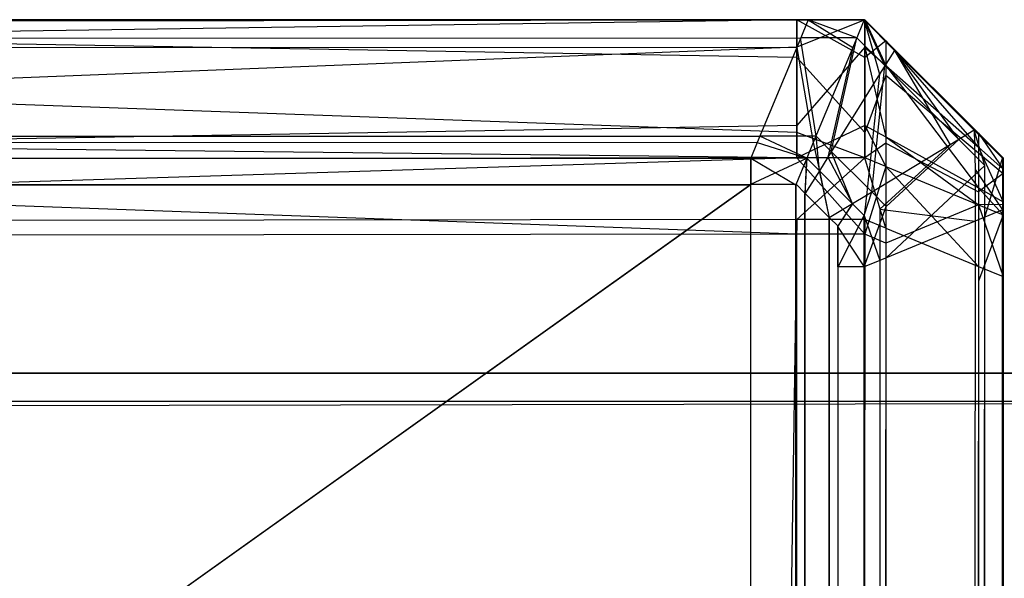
# Model space of a CAD drawing. Extents: x 0 to 1.6, y -0.5 to 0.
# Tile 181 of 182: x 1.59444 to 1.598, y -0.00202 to 0. Entities that reach past the tile are written whole.
import ezdxf

# ---------------------------------------------------------------- set-up
doc = ezdxf.new("R2010")
doc.units = 0
for name, color, linetype in [('L33_KORPUS3_0', 7, 'CONTINUOUS'), ('L34_KORPUS3_2', 7, 'CONTINUOUS'), ('L45_ABDECKPL_0___REPLACEMTFOREM', 7, 'CONTINUOUS')]:
    doc.layers.add(name, color=color, linetype=linetype)

msp = doc.modelspace()

# ---------------------------------------------------------------- linework, layer by layer
at = {"layer": 'L33_KORPUS3_0', "color": 8, "invisible_edges": 14}
for points in [[(1.589885, -0.000009, 0.007872), (1.597254, 0, 0.007621), (1.589885, -0.000009, 0.007621), (1.589885, -0.000009, 0.007872)], [(1.597254, 0, 0.007872), (1.597254, 0, 0.007621), (1.589885, -0.000009, 0.007872), (1.597254, 0, 0.007872)], [(1.589885, -0.000009, 0.589853), (1.597254, 0, 0.007872), (1.589885, -0.000009, 0.007872), (1.589885, -0.000009, 0.589853)], [(1.597254, 0, 0.589853), (1.597254, 0, 0.007872), (1.589885, -0.000009, 0.589853), (1.597254, 0, 0.589853)], [(1.589885, -0.000009, 0.590124), (1.597254, 0, 0.589853), (1.589885, -0.000009, 0.589853), (1.589885, -0.000009, 0.590124)], [(1.597254, 0, 0.590124), (1.597254, 0, 0.589853), (1.589885, -0.000009, 0.590124), (1.597254, 0, 0.590124)], [(1.597254, -0.000137, 0.590261), (1.597254, 0, 0.590124), (1.589885, -0.000009, 0.590124), (1.597254, -0.000137, 0.590261)], [(1.597254, 0, 0.007621), (1.589885, -0.000108, 0.007522), (1.589885, -0.000009, 0.007621), (1.597254, 0, 0.007621)], [(1.597254, 0, 0.007621), (1.597254, -0.000099, 0.007522), (1.589885, -0.000108, 0.007522), (1.597254, 0, 0.007621)], [(1.5975, 0, 0.007621), (1.597254, -0.000099, 0.007522), (1.597254, 0, 0.007621), (1.5975, 0, 0.007621)], [(1.5975, 0, 0.007621), (1.5975, -0.000099, 0.007522), (1.597254, -0.000099, 0.007522), (1.5975, 0, 0.007621)], [(1.5975, -0.000137, 0.590261), (1.5975, 0, 0.590124), (1.597254, 0, 0.590124), (1.5975, -0.000137, 0.590261)], [(1.5975, -0.000137, 0.590261), (1.597254, 0, 0.590124), (1.597254, -0.000137, 0.590261), (1.5975, -0.000137, 0.590261)], [(1.597254, 0, 0.590124), (1.5975, 0, 0.589853), (1.597254, 0, 0.589853), (1.597254, 0, 0.590124)], [(1.5975, 0, 0.590124), (1.5975, 0, 0.589853), (1.597254, 0, 0.590124), (1.5975, 0, 0.590124)], [(1.597254, 0, 0.589853), (1.5975, 0, 0.007872), (1.597254, 0, 0.007872), (1.597254, 0, 0.589853)], [(1.5975, 0, 0.589853), (1.5975, 0, 0.007872), (1.597254, 0, 0.589853), (1.5975, 0, 0.589853)], [(1.597254, 0, 0.007872), (1.5975, 0, 0.007621), (1.597254, 0, 0.007621), (1.597254, 0, 0.007872)], [(1.5975, 0, 0.007872), (1.5975, 0, 0.007621), (1.597254, 0, 0.007872), (1.5975, 0, 0.007872)], [(1.5975, 0, 0.007621), (1.597576, -0.000166, 0.007563), (1.5975, -0.000099, 0.007522), (1.5975, 0, 0.007621)], [(1.5975, 0, 0.007621), (1.597576, -0.000076, 0.007653), (1.597576, -0.000166, 0.007563), (1.5975, 0, 0.007621)], [(1.597576, -0.000076, 0.007903), (1.597576, -0.000076, 0.007653), (1.5975, 0, 0.007872), (1.597576, -0.000076, 0.007903)], [(1.5975, 0, 0.007872), (1.597576, -0.000076, 0.007653), (1.5975, 0, 0.007621), (1.5975, 0, 0.007872)], [(1.5975, 0, 0.590124), (1.597576, -0.000076, 0.590092), (1.597576, -0.000076, 0.589821), (1.5975, 0, 0.590124)], [(1.5975, 0, 0.590124), (1.597576, -0.000076, 0.589821), (1.5975, 0, 0.589853), (1.5975, 0, 0.590124)], [(1.5975, 0, 0.589853), (1.597576, -0.000076, 0.589821), (1.597576, -0.000076, 0.007903), (1.5975, 0, 0.589853)], [(1.5975, 0, 0.589853), (1.597576, -0.000076, 0.007903), (1.5975, 0, 0.007872), (1.5975, 0, 0.589853)], [(1.5975, 0, 0.590124), (1.5975, -0.000137, 0.590261), (1.597576, -0.000076, 0.590092), (1.5975, 0, 0.590124)], [(1.597254, -0.000137, 0.590261), (1.589885, -0.000009, 0.590124), (1.589885, -0.000145, 0.590261), (1.597254, -0.000137, 0.590261)], [(1.597254, -0.000099, 0.007522), (1.589885, -0.000391, 0.007239), (1.589885, -0.000108, 0.007522), (1.597254, -0.000099, 0.007522)], [(1.597254, -0.000099, 0.007522), (1.597254, -0.000382, 0.007239), (1.589885, -0.000391, 0.007239), (1.597254, -0.000099, 0.007522)], [(1.5975, -0.000099, 0.007522), (1.597254, -0.000382, 0.007239), (1.597254, -0.000099, 0.007522), (1.5975, -0.000099, 0.007522)], [(1.5975, -0.000099, 0.007522), (1.5975, -0.000382, 0.007239), (1.597254, -0.000382, 0.007239), (1.5975, -0.000099, 0.007522)], [(1.597576, -0.000076, 0.590092), (1.5975, -0.000137, 0.590261), (1.597576, -0.000201, 0.590217), (1.597576, -0.000076, 0.590092)], [(1.5975, -0.000099, 0.007522), (1.597576, -0.000424, 0.007304), (1.5975, -0.000382, 0.007239), (1.5975, -0.000099, 0.007522)], [(1.5975, -0.000099, 0.007522), (1.597576, -0.000166, 0.007563), (1.597576, -0.000424, 0.007304), (1.5975, -0.000099, 0.007522)], [(1.597576, -0.000076, 0.589821), (1.597911, -0.00041, 0.589683), (1.597911, -0.00041, 0.008042), (1.597576, -0.000076, 0.589821)], [(1.597576, -0.000076, 0.589821), (1.597911, -0.00041, 0.008042), (1.597576, -0.000076, 0.007903), (1.597576, -0.000076, 0.589821)], [(1.597576, -0.000076, 0.590092), (1.597911, -0.00041, 0.589954), (1.597911, -0.00041, 0.589683), (1.597576, -0.000076, 0.590092)], [(1.597576, -0.000076, 0.590092), (1.597911, -0.00041, 0.589683), (1.597576, -0.000076, 0.589821), (1.597576, -0.000076, 0.590092)], [(1.597911, -0.00041, 0.008042), (1.597911, -0.00041, 0.007791), (1.597576, -0.000076, 0.007903), (1.597911, -0.00041, 0.008042)], [(1.597576, -0.000076, 0.007903), (1.597911, -0.00041, 0.007791), (1.597576, -0.000076, 0.007653), (1.597576, -0.000076, 0.007903)], [(1.597576, -0.000076, 0.007653), (1.597911, -0.000461, 0.00774), (1.597576, -0.000166, 0.007563), (1.597576, -0.000076, 0.007653)], [(1.597576, -0.000076, 0.007653), (1.597911, -0.00041, 0.007791), (1.597911, -0.000461, 0.00774), (1.597576, -0.000076, 0.007653)], [(1.597576, -0.000076, 0.590092), (1.597576, -0.000201, 0.590217), (1.597911, -0.00041, 0.589954), (1.597576, -0.000076, 0.590092)], [(1.597254, -0.000408, 0.590532), (1.597254, -0.000137, 0.590261), (1.589885, -0.000145, 0.590261), (1.597254, -0.000408, 0.590532)], [(1.5975, -0.000408, 0.590532), (1.5975, -0.000137, 0.590261), (1.597254, -0.000137, 0.590261), (1.5975, -0.000408, 0.590532)], [(1.5975, -0.000408, 0.590532), (1.597254, -0.000137, 0.590261), (1.597254, -0.000408, 0.590532), (1.5975, -0.000408, 0.590532)], [(1.5975, -0.000137, 0.590261), (1.5975, -0.000408, 0.590532), (1.597576, -0.000201, 0.590217), (1.5975, -0.000137, 0.590261)], [(1.597254, -0.000408, 0.590532), (1.589885, -0.000145, 0.590261), (1.589885, -0.000416, 0.590532), (1.597254, -0.000408, 0.590532)], [(1.597576, -0.000166, 0.007563), (1.597911, -0.000608, 0.007593), (1.597576, -0.000424, 0.007304), (1.597576, -0.000166, 0.007563)], [(1.597576, -0.000166, 0.007563), (1.597911, -0.000461, 0.00774), (1.597911, -0.000608, 0.007593), (1.597576, -0.000166, 0.007563)], [(1.597576, -0.000201, 0.590217), (1.5975, -0.000408, 0.590532), (1.597576, -0.000447, 0.590464), (1.597576, -0.000201, 0.590217)], [(1.597576, -0.000201, 0.590217), (1.597576, -0.000447, 0.590464), (1.597911, -0.000481, 0.590025), (1.597576, -0.000201, 0.590217)], [(1.597576, -0.000201, 0.590217), (1.597911, -0.000481, 0.590025), (1.597911, -0.00041, 0.589954), (1.597576, -0.000201, 0.590217)], [(1.597254, -0.000382, 0.007239), (1.589885, -0.000508, 0.007121), (1.589885, -0.000391, 0.007239), (1.597254, -0.000382, 0.007239)], [(1.597254, -0.000382, 0.007239), (1.597254, -0.000499, 0.007121), (1.589885, -0.000508, 0.007121), (1.597254, -0.000382, 0.007239)], [(1.5975, -0.000382, 0.007239), (1.597254, -0.000499, 0.007121), (1.597254, -0.000382, 0.007239), (1.5975, -0.000382, 0.007239)], [(1.5975, -0.000382, 0.007239), (1.5975, -0.000499, 0.007121), (1.597254, -0.000499, 0.007121), (1.5975, -0.000382, 0.007239)], [(1.5975, -0.000382, 0.007239), (1.597576, -0.000531, 0.007197), (1.5975, -0.000499, 0.007121), (1.5975, -0.000382, 0.007239)], [(1.5975, -0.000382, 0.007239), (1.597576, -0.000424, 0.007304), (1.597576, -0.000531, 0.007197), (1.5975, -0.000382, 0.007239)], [(1.597254, -0.000499, 0.590624), (1.597254, -0.000408, 0.590532), (1.589885, -0.000416, 0.590532), (1.597254, -0.000499, 0.590624)], [(1.597254, -0.000499, 0.590624), (1.589885, -0.000416, 0.590532), (1.589885, -0.000508, 0.590624), (1.597254, -0.000499, 0.590624)], [(1.5975, -0.000499, 0.590624), (1.5975, -0.000408, 0.590532), (1.597254, -0.000408, 0.590532), (1.5975, -0.000499, 0.590624)], [(1.5975, -0.000499, 0.590624), (1.597254, -0.000408, 0.590532), (1.597254, -0.000499, 0.590624), (1.5975, -0.000499, 0.590624)], [(1.5975, -0.000408, 0.590532), (1.5975, -0.000499, 0.590624), (1.597576, -0.000447, 0.590464), (1.5975, -0.000408, 0.590532)], [(1.597576, -0.000424, 0.007304), (1.597911, -0.000669, 0.007532), (1.597576, -0.000531, 0.007197), (1.597576, -0.000424, 0.007304)], [(1.597576, -0.000424, 0.007304), (1.597911, -0.000608, 0.007593), (1.597911, -0.000669, 0.007532), (1.597576, -0.000424, 0.007304)], [(1.598, -0.000499, 0.008079), (1.598, -0.000499, 0.007829), (1.597911, -0.00041, 0.008042), (1.598, -0.000499, 0.008079)], [(1.597911, -0.00041, 0.007791), (1.597911, -0.00041, 0.008042), (1.598, -0.000499, 0.007829), (1.597911, -0.00041, 0.007791)], [(1.597911, -0.00041, 0.589954), (1.598, -0.000499, 0.589917), (1.598, -0.000499, 0.589646), (1.597911, -0.00041, 0.589954)], [(1.597911, -0.00041, 0.589683), (1.597911, -0.00041, 0.589954), (1.598, -0.000499, 0.589646), (1.597911, -0.00041, 0.589683)], [(1.597911, -0.00041, 0.589683), (1.598, -0.000499, 0.589646), (1.598, -0.000499, 0.008079), (1.597911, -0.00041, 0.589683)], [(1.597911, -0.00041, 0.589683), (1.598, -0.000499, 0.008079), (1.597911, -0.00041, 0.008042), (1.597911, -0.00041, 0.589683)], [(1.597911, -0.00041, 0.007791), (1.598, -0.00054, 0.007787), (1.597911, -0.000461, 0.00774), (1.597911, -0.00041, 0.007791)], [(1.597911, -0.00041, 0.007791), (1.598, -0.000499, 0.007829), (1.598, -0.00054, 0.007787), (1.597911, -0.00041, 0.007791)], [(1.597911, -0.00041, 0.589954), (1.597911, -0.000481, 0.590025), (1.598, -0.000499, 0.589917), (1.597911, -0.00041, 0.589954)], [(1.597576, -0.000447, 0.590464), (1.5975, -0.000499, 0.590624), (1.597576, -0.000531, 0.590548), (1.597576, -0.000447, 0.590464)], [(1.597576, -0.000447, 0.590464), (1.597576, -0.000531, 0.590548), (1.597911, -0.000622, 0.590166), (1.597576, -0.000447, 0.590464)], [(1.597576, -0.000447, 0.590464), (1.597911, -0.000622, 0.590166), (1.597911, -0.000481, 0.590025), (1.597576, -0.000447, 0.590464)], [(1.597911, -0.000461, 0.00774), (1.598, -0.000658, 0.00767), (1.597911, -0.000608, 0.007593), (1.597911, -0.000461, 0.00774)], [(1.597911, -0.000461, 0.00774), (1.598, -0.00054, 0.007787), (1.598, -0.000658, 0.00767), (1.597911, -0.000461, 0.00774)], [(1.597911, -0.000481, 0.590025), (1.597911, -0.000622, 0.590166), (1.598, -0.000556, 0.589973), (1.597911, -0.000481, 0.590025)], [(1.597911, -0.000481, 0.590025), (1.598, -0.000556, 0.589973), (1.598, -0.000499, 0.589917), (1.597911, -0.000481, 0.590025)], [(1.597254, -0.000722, 0.007121), (1.589885, -0.000731, 0.007121), (1.597254, -0.000499, 0.007121), (1.597254, -0.000722, 0.007121)], [(1.597254, -0.000499, 0.007121), (1.589885, -0.000731, 0.007121), (1.589885, -0.000508, 0.007121), (1.597254, -0.000499, 0.007121)], [(1.597254, -0.000499, 0.590624), (1.589885, -0.000508, 0.590624), (1.597254, -0.000776, 0.590624), (1.597254, -0.000499, 0.590624)], [(1.597254, -0.000776, 0.590624), (1.589885, -0.000508, 0.590624), (1.589885, -0.000785, 0.590624), (1.597254, -0.000776, 0.590624)], [(1.5975, -0.000776, 0.590624), (1.597254, -0.000499, 0.590624), (1.597254, -0.000776, 0.590624), (1.5975, -0.000776, 0.590624)], [(1.5975, -0.000499, 0.590624), (1.597254, -0.000499, 0.590624), (1.5975, -0.000776, 0.590624), (1.5975, -0.000499, 0.590624)], [(1.5975, -0.000722, 0.007121), (1.597254, -0.000722, 0.007121), (1.5975, -0.000499, 0.007121), (1.5975, -0.000722, 0.007121)], [(1.5975, -0.000499, 0.007121), (1.597254, -0.000722, 0.007121), (1.597254, -0.000499, 0.007121), (1.5975, -0.000499, 0.007121)], [(1.597576, -0.000754, 0.007197), (1.5975, -0.000722, 0.007121), (1.5975, -0.000499, 0.007121), (1.597576, -0.000754, 0.007197)], [(1.597576, -0.000754, 0.007197), (1.5975, -0.000499, 0.007121), (1.597576, -0.000531, 0.007197), (1.597576, -0.000754, 0.007197)], [(1.597576, -0.000531, 0.590548), (1.5975, -0.000499, 0.590624), (1.5975, -0.000776, 0.590624), (1.597576, -0.000531, 0.590548)], [(1.597576, -0.000531, 0.590548), (1.5975, -0.000776, 0.590624), (1.597576, -0.000808, 0.590548), (1.597576, -0.000531, 0.590548)], [(1.597576, -0.000531, 0.590548), (1.597576, -0.000808, 0.590548), (1.597911, -0.000669, 0.590214), (1.597576, -0.000531, 0.590548)], [(1.597576, -0.000531, 0.007197), (1.597911, -0.000892, 0.007532), (1.597576, -0.000754, 0.007197), (1.597576, -0.000531, 0.007197)], [(1.597576, -0.000531, 0.007197), (1.597911, -0.000669, 0.007532), (1.597911, -0.000892, 0.007532), (1.597576, -0.000531, 0.007197)], [(1.597576, -0.000531, 0.590548), (1.597911, -0.000669, 0.590214), (1.597911, -0.000622, 0.590166), (1.597576, -0.000531, 0.590548)], [(1.598, -0.000499, 0.008079), (1.598, -0.000499, 0.589646), (1.598, -0.000621, 0.008079), (1.598, -0.000499, 0.008079)], [(1.598, -0.000499, 0.589646), (1.598, -0.000621, 0.589646), (1.598, -0.000621, 0.008079), (1.598, -0.000499, 0.589646)], [(1.598, -0.000499, 0.007829), (1.598, -0.000648, 0.007852), (1.598, -0.00054, 0.007787), (1.598, -0.000499, 0.007829)], [(1.598, -0.000499, 0.007829), (1.598, -0.000621, 0.007879), (1.598, -0.000648, 0.007852), (1.598, -0.000499, 0.007829)], [(1.598, -0.000499, 0.589646), (1.598, -0.000499, 0.589917), (1.598, -0.000621, 0.589646), (1.598, -0.000499, 0.589646)], [(1.598, -0.000499, 0.589917), (1.598, -0.000621, 0.589866), (1.598, -0.000621, 0.589646), (1.598, -0.000499, 0.589917)], [(1.598, -0.000499, 0.007829), (1.598, -0.000499, 0.008079), (1.598, -0.000621, 0.007879), (1.598, -0.000499, 0.007829)], [(1.598, -0.000499, 0.008079), (1.598, -0.000621, 0.008079), (1.598, -0.000621, 0.007879), (1.598, -0.000499, 0.008079)], [(1.598, -0.000499, 0.589917), (1.598, -0.000556, 0.589973), (1.598, -0.000621, 0.589866), (1.598, -0.000499, 0.589917)], [(1.598, -0.000556, 0.589973), (1.597911, -0.000622, 0.590166), (1.598, -0.000668, 0.590086), (1.598, -0.000556, 0.589973)], [(1.598, -0.00054, 0.007787), (1.598, -0.000725, 0.007775), (1.598, -0.000658, 0.00767), (1.598, -0.00054, 0.007787)], [(1.598, -0.00054, 0.007787), (1.598, -0.000648, 0.007852), (1.598, -0.000725, 0.007775), (1.598, -0.00054, 0.007787)], [(1.598, -0.000556, 0.589973), (1.598, -0.000668, 0.590086), (1.598, -0.000658, 0.589904), (1.598, -0.000556, 0.589973)], [(1.598, -0.000556, 0.589973), (1.598, -0.000658, 0.589904), (1.598, -0.000621, 0.589866), (1.598, -0.000556, 0.589973)], [(1.597911, -0.000608, 0.007593), (1.598, -0.000706, 0.007621), (1.597911, -0.000669, 0.007532), (1.597911, -0.000608, 0.007593)], [(1.597911, -0.000608, 0.007593), (1.598, -0.000658, 0.00767), (1.598, -0.000706, 0.007621), (1.597911, -0.000608, 0.007593)], [(1.597911, -0.000622, 0.590166), (1.597911, -0.000669, 0.590214), (1.598, -0.000668, 0.590086), (1.597911, -0.000622, 0.590166)], [(1.598, -0.000621, 0.007879), (1.598, -0.000621, 0.008079), (1.598, -0.000648, 0.007852), (1.598, -0.000621, 0.007879)], [(1.598, -0.000621, 0.589646), (1.598, -0.000621, 0.589866), (1.598, -0.000658, 0.589904), (1.598, -0.000621, 0.589646)], [(1.598, -0.000621, 0.008079), (1.598, -0.000725, 0.007775), (1.598, -0.000648, 0.007852), (1.598, -0.000621, 0.008079)], [(1.598, -0.000621, 0.008079), (1.598, -0.000621, 0.589646), (1.598, -0.000658, 0.589904), (1.598, -0.000621, 0.008079)], [(1.598, -0.000621, 0.008079), (1.598, -0.497154, 0.007743), (1.598, -0.000725, 0.007775), (1.598, -0.000621, 0.008079)], [(1.598, -0.000621, 0.008079), (1.598, -0.000658, 0.589904), (1.598, -0.000983, 0.590002), (1.598, -0.000621, 0.008079)], [(1.598, -0.000621, 0.008079), (1.598, -0.000983, 0.590002), (1.598, -0.497154, 0.007743), (1.598, -0.000621, 0.008079)], [(1.597911, -0.000669, 0.590214), (1.597576, -0.000808, 0.590548), (1.597911, -0.000946, 0.590214), (1.597911, -0.000669, 0.590214)], [(1.598, -0.000668, 0.590086), (1.597911, -0.000669, 0.590214), (1.598, -0.000706, 0.590124), (1.598, -0.000668, 0.590086)], [(1.597911, -0.000669, 0.590214), (1.597911, -0.000946, 0.590214), (1.598, -0.000706, 0.590124), (1.597911, -0.000669, 0.590214)], [(1.597911, -0.000669, 0.007532), (1.598, -0.000929, 0.007621), (1.597911, -0.000892, 0.007532), (1.597911, -0.000669, 0.007532)], [(1.597911, -0.000669, 0.007532), (1.598, -0.000706, 0.007621), (1.598, -0.000929, 0.007621), (1.597911, -0.000669, 0.007532)], [(1.598, -0.000658, 0.589904), (1.598, -0.000732, 0.589977), (1.598, -0.000983, 0.590002), (1.598, -0.000658, 0.589904)], [(1.598, -0.000658, 0.589904), (1.598, -0.000668, 0.590086), (1.598, -0.000732, 0.589977), (1.598, -0.000658, 0.589904)], [(1.598, -0.000658, 0.00767), (1.598, -0.000756, 0.007743), (1.598, -0.000706, 0.007621), (1.598, -0.000658, 0.00767)], [(1.598, -0.000658, 0.00767), (1.598, -0.000725, 0.007775), (1.598, -0.000756, 0.007743), (1.598, -0.000658, 0.00767)], [(1.598, -0.000668, 0.590086), (1.598, -0.000706, 0.590124), (1.598, -0.000732, 0.589977), (1.598, -0.000668, 0.590086)], [(1.598, -0.000706, 0.590124), (1.597911, -0.000946, 0.590214), (1.598, -0.000983, 0.590124), (1.598, -0.000706, 0.590124)], [(1.598, -0.000706, 0.590124), (1.598, -0.000983, 0.590124), (1.598, -0.000756, 0.590002), (1.598, -0.000706, 0.590124)], [(1.598, -0.000706, 0.590124), (1.598, -0.000756, 0.590002), (1.598, -0.000732, 0.589977), (1.598, -0.000706, 0.590124)], [(1.598, -0.000706, 0.007621), (1.598, -0.000929, 0.007743), (1.598, -0.000929, 0.007621), (1.598, -0.000706, 0.007621)], [(1.598, -0.000706, 0.007621), (1.598, -0.000756, 0.007743), (1.598, -0.000929, 0.007743), (1.598, -0.000706, 0.007621)], [(1.597254, -0.497361, 0.007121), (1.589885, -0.497361, 0.007121), (1.597254, -0.000722, 0.007121), (1.597254, -0.497361, 0.007121)], [(1.597254, -0.000722, 0.007121), (1.589885, -0.497361, 0.007121), (1.589885, -0.000731, 0.007121), (1.597254, -0.000722, 0.007121)], [(1.5975, -0.497361, 0.007121), (1.597254, -0.497361, 0.007121), (1.5975, -0.000722, 0.007121), (1.5975, -0.497361, 0.007121)], [(1.5975, -0.000722, 0.007121), (1.597254, -0.497361, 0.007121), (1.597254, -0.000722, 0.007121), (1.5975, -0.000722, 0.007121)], [(1.597576, -0.497329, 0.007197), (1.5975, -0.497361, 0.007121), (1.5975, -0.000722, 0.007121), (1.597576, -0.497329, 0.007197)], [(1.597576, -0.497329, 0.007197), (1.5975, -0.000722, 0.007121), (1.597576, -0.000754, 0.007197), (1.597576, -0.497329, 0.007197)], [(1.598, -0.000725, 0.007775), (1.598, -0.000929, 0.007743), (1.598, -0.000756, 0.007743), (1.598, -0.000725, 0.007775)], [(1.598, -0.000725, 0.007775), (1.598, -0.497154, 0.007743), (1.598, -0.000929, 0.007743), (1.598, -0.000725, 0.007775)], [(1.598, -0.000732, 0.589977), (1.598, -0.000756, 0.590002), (1.598, -0.000983, 0.590002), (1.598, -0.000732, 0.589977)], [(1.597254, -0.000776, 0.590624), (1.589885, -0.000785, 0.590624), (1.597254, -0.497313, 0.590624), (1.597254, -0.000776, 0.590624)], [(1.5975, -0.497313, 0.590624), (1.597254, -0.000776, 0.590624), (1.597254, -0.497313, 0.590624), (1.5975, -0.497313, 0.590624)], [(1.5975, -0.000776, 0.590624), (1.597254, -0.000776, 0.590624), (1.5975, -0.497313, 0.590624), (1.5975, -0.000776, 0.590624)], [(1.597576, -0.000808, 0.590548), (1.5975, -0.000776, 0.590624), (1.5975, -0.497313, 0.590624), (1.597576, -0.000808, 0.590548)], [(1.597576, -0.000754, 0.007197), (1.597911, -0.497191, 0.007532), (1.597576, -0.497329, 0.007197), (1.597576, -0.000754, 0.007197)], [(1.597576, -0.000754, 0.007197), (1.597911, -0.000892, 0.007532), (1.597911, -0.497191, 0.007532), (1.597576, -0.000754, 0.007197)], [(1.598, -0.000756, 0.590002), (1.598, -0.000983, 0.590124), (1.598, -0.000983, 0.590002), (1.598, -0.000756, 0.590002)], [(1.597254, -0.497313, 0.590624), (1.589885, -0.000785, 0.590624), (1.589885, -0.497313, 0.590624), (1.597254, -0.497313, 0.590624)], [(1.597576, -0.000808, 0.590548), (1.5975, -0.497313, 0.590624), (1.597576, -0.497282, 0.590548), (1.597576, -0.000808, 0.590548)], [(1.597576, -0.000808, 0.590548), (1.597576, -0.497282, 0.590548), (1.597911, -0.000946, 0.590214), (1.597576, -0.000808, 0.590548)], [(1.597911, -0.000892, 0.007532), (1.598, -0.497154, 0.007621), (1.597911, -0.497191, 0.007532), (1.597911, -0.000892, 0.007532)], [(1.597911, -0.000892, 0.007532), (1.598, -0.000929, 0.007621), (1.598, -0.497154, 0.007621), (1.597911, -0.000892, 0.007532)], [(1.597911, -0.000946, 0.590214), (1.597576, -0.497282, 0.590548), (1.597911, -0.497144, 0.590213), (1.597911, -0.000946, 0.590214)], [(1.597911, -0.000946, 0.590214), (1.597911, -0.497144, 0.590213), (1.598, -0.000983, 0.590124), (1.597911, -0.000946, 0.590214)], [(1.598, -0.000929, 0.007621), (1.598, -0.497154, 0.007743), (1.598, -0.497154, 0.007621), (1.598, -0.000929, 0.007621)], [(1.598, -0.000929, 0.007621), (1.598, -0.000929, 0.007743), (1.598, -0.497154, 0.007743), (1.598, -0.000929, 0.007621)], [(1.598, -0.000983, 0.590124), (1.597911, -0.497144, 0.590213), (1.598, -0.497107, 0.590124), (1.598, -0.000983, 0.590124)], [(1.598, -0.000983, 0.590002), (1.598, -0.497107, 0.590002), (1.598, -0.497284, 0.589962), (1.598, -0.000983, 0.590002)], [(1.598, -0.000983, 0.590002), (1.598, -0.497284, 0.589962), (1.598, -0.497379, 0.589682), (1.598, -0.000983, 0.590002)], [(1.598, -0.000983, 0.590002), (1.598, -0.497379, 0.589682), (1.598, -0.497154, 0.007743), (1.598, -0.000983, 0.590002)], [(1.598, -0.000983, 0.590002), (1.598, -0.000983, 0.590124), (1.598, -0.497107, 0.590124), (1.598, -0.000983, 0.590002)], [(1.598, -0.000983, 0.590002), (1.598, -0.497107, 0.590124), (1.598, -0.497107, 0.590002), (1.598, -0.000983, 0.590002)]]:
    msp.add_3dface(points, dxfattribs=at)
at = {"layer": 'L34_KORPUS3_2', "color": 8}
for points, invisible_edges in [([(1.597254, -0.0001, 0.007289), (0.9, -0.000001, 0.00719), (0.9, -0.0001, 0.007289), (1.597254, -0.0001, 0.007289)], 13), ([(0.9, -0.000001, 0.00719), (1.597254, -0.0001, 0.007289), (1.597295, -0.000001, 0.00719), (0.9, -0.000001, 0.00719)], 14), ([(0.9, -0.000001, 0.000565), (1.597295, -0.000001, 0.007018), (1.597295, -0.000001, 0.000565), (0.9, -0.000001, 0.000565)], 13), ([(1.597295, -0.000001, 0.007018), (0.9, -0.000001, 0.000565), (0.9, -0.000001, 0.007018), (1.597295, -0.000001, 0.007018)], 14), ([(0.9, -0.000001, 0.007018), (1.597295, -0.000001, 0.00719), (1.597295, -0.000001, 0.007018), (0.9, -0.000001, 0.007018)], 13), ([(1.597295, -0.000001, 0.00719), (0.9, -0.000001, 0.007018), (0.9, -0.000001, 0.00719), (1.597295, -0.000001, 0.00719)], 14), ([(1.597295, -0.000001, 0.0005), (0.9, -0.000065, 0.000436), (0.9, -0.000001, 0.0005), (1.597295, -0.000001, 0.0005)], 13), ([(0.9, -0.000065, 0.000436), (1.597295, -0.000001, 0.0005), (1.597268, -0.000065, 0.000436), (0.9, -0.000065, 0.000436)], 14), ([(0.9, -0.000001, 0.0005), (1.597295, -0.000001, 0.000565), (1.597295, -0.000001, 0.0005), (0.9, -0.000001, 0.0005)], 13), ([(1.597295, -0.000001, 0.000565), (0.9, -0.000001, 0.0005), (0.9, -0.000001, 0.000565), (1.597295, -0.000001, 0.000565)], 14), ([(1.597457, -0.0001, 0.007289), (1.597295, -0.000001, 0.00719), (1.597254, -0.0001, 0.007289), (1.597457, -0.0001, 0.007289)], 13), ([(1.597295, -0.000001, 0.0005), (1.597471, -0.000065, 0.000436), (1.597268, -0.000065, 0.000436), (1.597295, -0.000001, 0.0005)], 13), ([(1.597295, -0.000001, 0.00719), (1.597457, -0.0001, 0.007289), (1.597498, -0.000001, 0.00719), (1.597295, -0.000001, 0.00719)], 14), ([(1.597295, -0.000001, 0.007018), (1.597498, -0.000001, 0.000565), (1.597295, -0.000001, 0.000565), (1.597295, -0.000001, 0.007018)], 13), ([(1.597498, -0.000001, 0.000565), (1.597295, -0.000001, 0.007018), (1.597498, -0.000001, 0.007018), (1.597498, -0.000001, 0.000565)], 14), ([(1.597295, -0.000001, 0.00719), (1.597498, -0.000001, 0.007018), (1.597295, -0.000001, 0.007018), (1.597295, -0.000001, 0.00719)], 13), ([(1.597498, -0.000001, 0.007018), (1.597295, -0.000001, 0.00719), (1.597498, -0.000001, 0.00719), (1.597498, -0.000001, 0.007018)], 14), ([(1.597295, -0.000001, 0.000565), (1.597498, -0.000001, 0.0005), (1.597295, -0.000001, 0.0005), (1.597295, -0.000001, 0.000565)], 13), ([(1.597498, -0.000001, 0.0005), (1.597295, -0.000001, 0.000565), (1.597498, -0.000001, 0.000565), (1.597498, -0.000001, 0.0005)], 14), ([(1.597471, -0.000065, 0.000436), (1.597295, -0.000001, 0.0005), (1.597498, -0.000001, 0.0005), (1.597471, -0.000065, 0.000436)], 14), ([(1.597554, -0.000197, 0.007289), (1.597498, -0.000001, 0.00719), (1.597457, -0.0001, 0.007289), (1.597554, -0.000197, 0.007289)], 13), ([(1.597498, -0.000001, 0.0005), (1.597573, -0.000166, 0.000436), (1.597471, -0.000065, 0.000436), (1.597498, -0.000001, 0.0005)], 13), ([(1.597573, -0.000166, 0.000436), (1.597498, -0.000001, 0.0005), (1.597608, -0.000111, 0.0005), (1.597573, -0.000166, 0.000436)], 14), ([(1.597498, -0.000001, 0.0005), (1.597608, -0.000111, 0.000565), (1.597608, -0.000111, 0.0005), (1.597498, -0.000001, 0.0005)], 13), ([(1.597608, -0.000111, 0.000565), (1.597498, -0.000001, 0.0005), (1.597498, -0.000001, 0.000565), (1.597608, -0.000111, 0.000565)], 14), ([(1.597498, -0.000001, 0.000565), (1.597608, -0.000111, 0.007018), (1.597608, -0.000111, 0.000565), (1.597498, -0.000001, 0.000565)], 13), ([(1.597608, -0.000111, 0.007018), (1.597498, -0.000001, 0.000565), (1.597498, -0.000001, 0.007018), (1.597608, -0.000111, 0.007018)], 14), ([(1.597498, -0.000001, 0.00719), (1.597554, -0.000197, 0.007289), (1.597608, -0.000111, 0.00719), (1.597498, -0.000001, 0.00719)], 14), ([(1.597498, -0.000001, 0.007018), (1.597608, -0.000111, 0.00719), (1.597608, -0.000111, 0.007018), (1.597498, -0.000001, 0.007018)], 13), ([(1.597608, -0.000111, 0.00719), (1.597498, -0.000001, 0.007018), (1.597498, -0.000001, 0.00719), (1.597608, -0.000111, 0.00719)], 14), ([(1.597268, -0.000065, 0.000436), (0.9, -0.000421, 0.00008), (0.9, -0.000065, 0.000436), (1.597268, -0.000065, 0.000436)], 13), ([(0.9, -0.000421, 0.00008), (1.597268, -0.000065, 0.000436), (1.597121, -0.000421, 0.00008), (0.9, -0.000421, 0.00008)], 14), ([(1.597268, -0.000065, 0.000436), (1.597324, -0.000421, 0.00008), (1.597121, -0.000421, 0.00008), (1.597268, -0.000065, 0.000436)], 13), ([(1.597324, -0.000421, 0.00008), (1.597268, -0.000065, 0.000436), (1.597471, -0.000065, 0.000436), (1.597324, -0.000421, 0.00008)], 14), ([(1.597471, -0.000065, 0.000436), (1.597379, -0.000477, 0.00008), (1.597324, -0.000421, 0.00008), (1.597471, -0.000065, 0.000436)], 13), ([(1.597379, -0.000477, 0.00008), (1.597471, -0.000065, 0.000436), (1.597573, -0.000166, 0.000436), (1.597379, -0.000477, 0.00008)], 14), ([(1.597111, -0.000444, 0.007633), (0.9, -0.0001, 0.007289), (0.9, -0.000444, 0.007633), (1.597111, -0.000444, 0.007633)], 13), ([(0.9, -0.0001, 0.007289), (1.597111, -0.000444, 0.007633), (1.597254, -0.0001, 0.007289), (0.9, -0.0001, 0.007289)], 14), ([(1.597314, -0.000444, 0.007633), (1.597254, -0.0001, 0.007289), (1.597111, -0.000444, 0.007633), (1.597314, -0.000444, 0.007633)], 13), ([(1.597254, -0.0001, 0.007289), (1.597314, -0.000444, 0.007633), (1.597457, -0.0001, 0.007289), (1.597254, -0.0001, 0.007289)], 14), ([(1.597367, -0.000497, 0.007633), (1.597457, -0.0001, 0.007289), (1.597314, -0.000444, 0.007633), (1.597367, -0.000497, 0.007633)], 13), ([(1.597457, -0.0001, 0.007289), (1.597367, -0.000497, 0.007633), (1.597554, -0.000197, 0.007289), (1.597457, -0.0001, 0.007289)], 14), ([(1.597809, -0.000452, 0.007289), (1.597608, -0.000111, 0.00719), (1.597554, -0.000197, 0.007289), (1.597809, -0.000452, 0.007289)], 13), ([(1.597608, -0.000111, 0.0005), (1.59784, -0.000433, 0.000436), (1.597573, -0.000166, 0.000436), (1.597608, -0.000111, 0.0005)], 13), ([(1.597608, -0.000111, 0.007018), (1.597896, -0.000399, 0.00719), (1.597896, -0.000399, 0.007018), (1.597608, -0.000111, 0.007018)], 13), ([(1.597896, -0.000399, 0.00719), (1.597608, -0.000111, 0.007018), (1.597608, -0.000111, 0.00719), (1.597896, -0.000399, 0.00719)], 14), ([(1.597608, -0.000111, 0.00719), (1.597809, -0.000452, 0.007289), (1.597896, -0.000399, 0.00719), (1.597608, -0.000111, 0.00719)], 14), ([(1.597608, -0.000111, 0.000565), (1.597896, -0.000399, 0.007018), (1.597896, -0.000399, 0.000565), (1.597608, -0.000111, 0.000565)], 13), ([(1.597896, -0.000399, 0.007018), (1.597608, -0.000111, 0.000565), (1.597608, -0.000111, 0.007018), (1.597896, -0.000399, 0.007018)], 14), ([(1.597608, -0.000111, 0.0005), (1.597896, -0.000399, 0.000565), (1.597896, -0.000399, 0.0005), (1.597608, -0.000111, 0.0005)], 13), ([(1.597896, -0.000399, 0.000565), (1.597608, -0.000111, 0.0005), (1.597608, -0.000111, 0.000565), (1.597896, -0.000399, 0.000565)], 14), ([(1.59784, -0.000433, 0.000436), (1.597608, -0.000111, 0.0005), (1.597896, -0.000399, 0.0005), (1.59784, -0.000433, 0.000436)], 14), ([(1.597573, -0.000166, 0.000436), (1.597526, -0.000623, 0.00008), (1.597379, -0.000477, 0.00008), (1.597573, -0.000166, 0.000436)], 13), ([(1.597526, -0.000623, 0.00008), (1.597573, -0.000166, 0.000436), (1.59784, -0.000433, 0.000436), (1.597526, -0.000623, 0.00008)], 14), ([(1.597506, -0.000636, 0.007633), (1.597554, -0.000197, 0.007289), (1.597367, -0.000497, 0.007633), (1.597506, -0.000636, 0.007633)], 13), ([(1.597554, -0.000197, 0.007289), (1.597506, -0.000636, 0.007633), (1.597809, -0.000452, 0.007289), (1.597554, -0.000197, 0.007289)], 14), ([(1.597121, -0.000421, 0.00008), (0.9, -0.000501), (0.9, -0.000421, 0.00008), (1.597121, -0.000421, 0.00008)], 13), ([(0.9, -0.000501), (1.597121, -0.000421, 0.00008), (1.597088, -0.000501), (0.9, -0.000501)], 14), ([(1.597121, -0.000421, 0.00008), (1.597291, -0.000501), (1.597088, -0.000501), (1.597121, -0.000421, 0.00008)], 13), ([(1.597291, -0.000501), (1.597121, -0.000421, 0.00008), (1.597324, -0.000421, 0.00008), (1.597291, -0.000501)], 14), ([(1.597324, -0.000421, 0.00008), (1.597336, -0.000546), (1.597291, -0.000501), (1.597324, -0.000421, 0.00008)], 13), ([(1.597336, -0.000546), (1.597324, -0.000421, 0.00008), (1.597379, -0.000477, 0.00008), (1.597336, -0.000546)], 14), ([(1.597899, -0.000542, 0.007289), (1.597896, -0.000399, 0.00719), (1.597809, -0.000452, 0.007289), (1.597899, -0.000542, 0.007289)], 13), ([(1.597896, -0.000399, 0.0005), (1.597934, -0.000527, 0.000436), (1.59784, -0.000433, 0.000436), (1.597896, -0.000399, 0.0005)], 13), ([(1.597896, -0.000399, 0.007018), (1.597998, -0.000501, 0.00719), (1.597998, -0.000501, 0.007018), (1.597896, -0.000399, 0.007018)], 13), ([(1.597998, -0.000501, 0.00719), (1.597896, -0.000399, 0.007018), (1.597896, -0.000399, 0.00719), (1.597998, -0.000501, 0.00719)], 14), ([(1.597896, -0.000399, 0.00719), (1.597899, -0.000542, 0.007289), (1.597998, -0.000501, 0.00719), (1.597896, -0.000399, 0.00719)], 14), ([(1.597896, -0.000399, 0.000565), (1.597998, -0.000501, 0.007018), (1.597998, -0.000501, 0.000565), (1.597896, -0.000399, 0.000565)], 13), ([(1.597998, -0.000501, 0.007018), (1.597896, -0.000399, 0.000565), (1.597896, -0.000399, 0.007018), (1.597998, -0.000501, 0.007018)], 14), ([(1.597896, -0.000399, 0.0005), (1.597998, -0.000501, 0.000565), (1.597998, -0.000501, 0.0005), (1.597896, -0.000399, 0.0005)], 13), ([(1.597998, -0.000501, 0.000565), (1.597896, -0.000399, 0.0005), (1.597896, -0.000399, 0.000565), (1.597998, -0.000501, 0.000565)], 14), ([(1.597934, -0.000527, 0.000436), (1.597896, -0.000399, 0.0005), (1.597998, -0.000501, 0.0005), (1.597934, -0.000527, 0.000436)], 14), ([(1.597088, -0.000501, 0.00769), (0.9, -0.000444, 0.007633), (0.9, -0.000501, 0.00769), (1.597088, -0.000501, 0.00769)], 13), ([(0.9, -0.000444, 0.007633), (1.597088, -0.000501, 0.00769), (1.597111, -0.000444, 0.007633), (0.9, -0.000444, 0.007633)], 14), ([(1.597291, -0.000501, 0.00769), (1.597111, -0.000444, 0.007633), (1.597088, -0.000501, 0.00769), (1.597291, -0.000501, 0.00769)], 13), ([(1.597111, -0.000444, 0.007633), (1.597291, -0.000501, 0.00769), (1.597314, -0.000444, 0.007633), (1.597111, -0.000444, 0.007633)], 14), ([(1.597336, -0.000546, 0.00769), (1.597314, -0.000444, 0.007633), (1.597291, -0.000501, 0.00769), (1.597336, -0.000546, 0.00769)], 13), ([(1.597314, -0.000444, 0.007633), (1.597336, -0.000546, 0.00769), (1.597367, -0.000497, 0.007633), (1.597314, -0.000444, 0.007633)], 14), ([(1.597555, -0.000685, 0.007633), (1.597809, -0.000452, 0.007289), (1.597506, -0.000636, 0.007633), (1.597555, -0.000685, 0.007633)], 13), ([(1.59784, -0.000433, 0.000436), (1.597577, -0.000675, 0.00008), (1.597526, -0.000623, 0.00008), (1.59784, -0.000433, 0.000436)], 13), ([(1.597809, -0.000452, 0.007289), (1.597555, -0.000685, 0.007633), (1.597899, -0.000542, 0.007289), (1.597809, -0.000452, 0.007289)], 14), ([(1.597577, -0.000675, 0.00008), (1.59784, -0.000433, 0.000436), (1.597934, -0.000527, 0.000436), (1.597577, -0.000675, 0.00008)], 14), ([(1.597379, -0.000477, 0.00008), (1.597456, -0.000666), (1.597336, -0.000546), (1.597379, -0.000477, 0.00008)], 13), ([(1.597456, -0.000666, 0.00769), (1.597367, -0.000497, 0.007633), (1.597336, -0.000546, 0.00769), (1.597456, -0.000666, 0.00769)], 13), ([(1.597367, -0.000497, 0.007633), (1.597456, -0.000666, 0.00769), (1.597506, -0.000636, 0.007633), (1.597367, -0.000497, 0.007633)], 14), ([(1.597456, -0.000666), (1.597379, -0.000477, 0.00008), (1.597526, -0.000623, 0.00008), (1.597456, -0.000666)], 14), ([(1.597088, -0.000501), (0.9, -0.000595), (0.9, -0.000501), (1.597088, -0.000501)], 13), ([(0.9, -0.000595), (1.597088, -0.000501), (1.597088, -0.000595), (0.9, -0.000595)], 14), ([(1.597088, -0.000597, 0.00769), (0.9, -0.000501, 0.00769), (0.9, -0.000597, 0.00769), (1.597088, -0.000597, 0.00769)], 13), ([(0.9, -0.000501, 0.00769), (1.597088, -0.000597, 0.00769), (1.597088, -0.000501, 0.00769), (0.9, -0.000501, 0.00769)], 14), ([(1.597291, -0.000501), (1.597088, -0.000595), (1.597088, -0.000501), (1.597291, -0.000501)], 13), ([(1.597088, -0.000595), (1.597291, -0.000501), (1.597252, -0.000595), (1.597088, -0.000595)], 14), ([(1.597251, -0.000597, 0.00769), (1.597088, -0.000501, 0.00769), (1.597088, -0.000597, 0.00769), (1.597251, -0.000597, 0.00769)], 13), ([(1.597088, -0.000501, 0.00769), (1.597251, -0.000597, 0.00769), (1.597291, -0.000501, 0.00769), (1.597088, -0.000501, 0.00769)], 14), ([(1.597284, -0.00063, 0.00769), (1.597291, -0.000501, 0.00769), (1.597251, -0.000597, 0.00769), (1.597284, -0.00063, 0.00769)], 13), ([(1.597291, -0.000501), (1.597285, -0.000629), (1.597252, -0.000595), (1.597291, -0.000501)], 13), ([(1.597291, -0.000501, 0.00769), (1.597284, -0.00063, 0.00769), (1.597336, -0.000546, 0.00769), (1.597291, -0.000501, 0.00769)], 14), ([(1.597285, -0.000629), (1.597291, -0.000501), (1.597336, -0.000546), (1.597285, -0.000629)], 14), ([(1.597934, -0.000527, 0.000436), (1.597577, -0.000861, 0.00008), (1.597577, -0.000675, 0.00008), (1.597934, -0.000527, 0.000436)], 13), ([(1.597577, -0.000861, 0.00008), (1.597934, -0.000527, 0.000436), (1.597934, -0.000714, 0.000436), (1.597577, -0.000861, 0.00008)], 14), ([(1.597899, -0.000542, 0.007289), (1.597998, -0.000687, 0.00719), (1.597998, -0.000501, 0.00719), (1.597899, -0.000542, 0.007289)], 14), ([(1.597998, -0.000501, 0.0005), (1.597934, -0.000714, 0.000436), (1.597934, -0.000527, 0.000436), (1.597998, -0.000501, 0.0005)], 13), ([(1.597934, -0.000714, 0.000436), (1.597998, -0.000501, 0.0005), (1.597998, -0.000687, 0.0005), (1.597934, -0.000714, 0.000436)], 14), ([(1.597998, -0.000687, 0.000565), (1.597998, -0.000501, 0.007018), (1.597998, -0.000687, 0.007018), (1.597998, -0.000687, 0.000565)], 13), ([(1.597998, -0.000501, 0.007018), (1.597998, -0.000687, 0.000565), (1.597998, -0.000501, 0.000565), (1.597998, -0.000501, 0.007018)], 14), ([(1.597998, -0.000687, 0.007018), (1.597998, -0.000501, 0.00719), (1.597998, -0.000687, 0.00719), (1.597998, -0.000687, 0.007018)], 13), ([(1.597998, -0.000501, 0.00719), (1.597998, -0.000687, 0.007018), (1.597998, -0.000501, 0.007018), (1.597998, -0.000501, 0.00719)], 14), ([(1.597998, -0.000687, 0.0005), (1.597998, -0.000501, 0.000565), (1.597998, -0.000687, 0.000565), (1.597998, -0.000687, 0.0005)], 13), ([(1.597998, -0.000501, 0.000565), (1.597998, -0.000687, 0.0005), (1.597998, -0.000501, 0.0005), (1.597998, -0.000501, 0.000565)], 14), ([(1.597372, -0.000717, 0.00769), (1.597336, -0.000546, 0.00769), (1.597284, -0.00063, 0.00769), (1.597372, -0.000717, 0.00769)], 13), ([(1.597336, -0.000546), (1.597373, -0.000716), (1.597285, -0.000629), (1.597336, -0.000546)], 13), ([(1.597336, -0.000546, 0.00769), (1.597372, -0.000717, 0.00769), (1.597456, -0.000666, 0.00769), (1.597336, -0.000546, 0.00769)], 14), ([(1.597373, -0.000716), (1.597336, -0.000546), (1.597456, -0.000666), (1.597373, -0.000716)], 14), ([(1.597555, -0.000685, 0.007633), (1.597899, -0.000728, 0.007289), (1.597899, -0.000542, 0.007289), (1.597555, -0.000685, 0.007633)], 14), ([(1.597998, -0.000687, 0.00719), (1.597899, -0.000542, 0.007289), (1.597899, -0.000728, 0.007289), (1.597998, -0.000687, 0.00719)], 13), ([(1.597088, -0.000595), (0.9, -0.497407), (0.9, -0.000595), (1.597088, -0.000595)], 13), ([(0.9, -0.497407), (1.597088, -0.000595), (1.597091, -0.497407), (0.9, -0.497407)], 10), ([(0.9, -0.497405, 0.00769), (1.597088, -0.000597, 0.00769), (0.9, -0.000597, 0.00769), (0.9, -0.497405, 0.00769)], 13), ([(1.597088, -0.000597, 0.00769), (0.9, -0.497405, 0.00769), (1.597091, -0.497405, 0.00769), (1.597088, -0.000597, 0.00769)], 10), ([(1.597091, -0.497407), (1.597088, -0.000595), (1.597252, -0.000595), (1.597091, -0.497407)], 13), ([(1.597088, -0.000597, 0.00769), (1.597091, -0.497405, 0.00769), (1.597251, -0.000597, 0.00769), (1.597088, -0.000597, 0.00769)], 13), ([(1.597091, -0.497407), (1.597252, -0.000595), (1.597252, -0.497407), (1.597091, -0.497407)], 10), ([(1.597251, -0.000597, 0.00769), (1.597091, -0.497405, 0.00769), (1.597251, -0.497405, 0.00769), (1.597251, -0.000597, 0.00769)], 10), ([(1.597251, -0.000597, 0.00769), (1.597251, -0.497405, 0.00769), (1.597284, -0.00063, 0.00769), (1.597251, -0.000597, 0.00769)], 13), ([(1.597252, -0.497407), (1.597252, -0.000595), (1.597285, -0.000629), (1.597252, -0.497407)], 13), ([(1.597284, -0.00063, 0.00769), (1.597251, -0.497405, 0.00769), (1.597288, -0.497369, 0.00769), (1.597284, -0.00063, 0.00769)], 10), ([(1.597252, -0.497407), (1.597285, -0.000629), (1.597289, -0.49737), (1.597252, -0.497407)], 10), ([(1.597284, -0.00063, 0.00769), (1.597288, -0.497369, 0.00769), (1.597372, -0.000717, 0.00769), (1.597284, -0.00063, 0.00769)], 13), ([(1.597289, -0.49737), (1.597285, -0.000629), (1.597373, -0.000716), (1.597289, -0.49737)], 13), ([(1.597526, -0.000623, 0.00008), (1.597498, -0.000708), (1.597456, -0.000666), (1.597526, -0.000623, 0.00008)], 13), ([(1.597498, -0.000708, 0.00769), (1.597506, -0.000636, 0.007633), (1.597456, -0.000666, 0.00769), (1.597498, -0.000708, 0.00769)], 13), ([(1.597498, -0.000708), (1.597526, -0.000623, 0.00008), (1.597577, -0.000675, 0.00008), (1.597498, -0.000708)], 14), ([(1.597506, -0.000636, 0.007633), (1.597498, -0.000708, 0.00769), (1.597555, -0.000685, 0.007633), (1.597506, -0.000636, 0.007633)], 14), ([(1.597402, -0.000748, 0.00769), (1.597456, -0.000666, 0.00769), (1.597372, -0.000717, 0.00769), (1.597402, -0.000748, 0.00769)], 13), ([(1.597456, -0.000666), (1.597404, -0.000747), (1.597373, -0.000716), (1.597456, -0.000666)], 13), ([(1.597456, -0.000666, 0.00769), (1.597402, -0.000748, 0.00769), (1.597498, -0.000708, 0.00769), (1.597456, -0.000666, 0.00769)], 14), ([(1.597404, -0.000747), (1.597456, -0.000666), (1.597498, -0.000708), (1.597404, -0.000747)], 14), ([(1.597577, -0.000675, 0.00008), (1.597498, -0.000894), (1.597498, -0.000708), (1.597577, -0.000675, 0.00008)], 13), ([(1.597498, -0.000894), (1.597577, -0.000675, 0.00008), (1.597577, -0.000861, 0.00008), (1.597498, -0.000894)], 14), ([(1.597402, -0.000748, 0.00769), (1.597498, -0.000894, 0.00769), (1.597498, -0.000708, 0.00769), (1.597402, -0.000748, 0.00769)], 14), ([(1.597498, -0.000708), (1.597404, -0.000894), (1.597404, -0.000747), (1.597498, -0.000708)], 13), ([(1.597404, -0.000894), (1.597498, -0.000708), (1.597498, -0.000894), (1.597404, -0.000894)], 14), ([(1.597498, -0.000708, 0.00769), (1.597555, -0.000871, 0.007633), (1.597555, -0.000685, 0.007633), (1.597498, -0.000708, 0.00769)], 14), ([(1.597555, -0.000871, 0.007633), (1.597498, -0.000708, 0.00769), (1.597498, -0.000894, 0.00769), (1.597555, -0.000871, 0.007633)], 13), ([(1.597899, -0.000728, 0.007289), (1.597555, -0.000685, 0.007633), (1.597555, -0.000871, 0.007633), (1.597899, -0.000728, 0.007289)], 13), ([(1.597899, -0.497252, 0.007289), (1.597998, -0.000687, 0.00719), (1.597899, -0.000728, 0.007289), (1.597899, -0.497252, 0.007289)], 13), ([(1.597998, -0.000687, 0.00719), (1.597899, -0.497252, 0.007289), (1.597998, -0.497292, 0.00719), (1.597998, -0.000687, 0.00719)], 14), ([(1.597998, -0.000687, 0.0005), (1.597934, -0.497266, 0.000436), (1.597934, -0.000714, 0.000436), (1.597998, -0.000687, 0.0005)], 13), ([(1.597934, -0.497266, 0.000436), (1.597998, -0.000687, 0.0005), (1.597998, -0.497292, 0.0005), (1.597934, -0.497266, 0.000436)], 14), ([(1.597998, -0.497292, 0.000565), (1.597998, -0.000687, 0.007018), (1.597998, -0.497292, 0.007018), (1.597998, -0.497292, 0.000565)], 13), ([(1.597998, -0.000687, 0.007018), (1.597998, -0.497292, 0.000565), (1.597998, -0.000687, 0.000565), (1.597998, -0.000687, 0.007018)], 14), ([(1.597998, -0.497292, 0.007018), (1.597998, -0.000687, 0.00719), (1.597998, -0.497292, 0.00719), (1.597998, -0.497292, 0.007018)], 13), ([(1.597998, -0.000687, 0.00719), (1.597998, -0.497292, 0.007018), (1.597998, -0.000687, 0.007018), (1.597998, -0.000687, 0.00719)], 14), ([(1.597998, -0.497292, 0.0005), (1.597998, -0.000687, 0.000565), (1.597998, -0.497292, 0.000565), (1.597998, -0.497292, 0.0005)], 13), ([(1.597998, -0.000687, 0.000565), (1.597998, -0.497292, 0.0005), (1.597998, -0.000687, 0.0005), (1.597998, -0.000687, 0.000565)], 14), ([(1.597372, -0.000717, 0.00769), (1.597288, -0.497369, 0.00769), (1.597366, -0.49729, 0.00769), (1.597372, -0.000717, 0.00769)], 14), ([(1.597289, -0.49737), (1.597373, -0.000716), (1.597368, -0.497291), (1.597289, -0.49737)], 14), ([(1.597372, -0.000717, 0.00769), (1.597366, -0.49729, 0.00769), (1.597402, -0.497254, 0.00769), (1.597372, -0.000717, 0.00769)], 15), ([(1.597368, -0.497291), (1.597373, -0.000716), (1.597404, -0.497255), (1.597368, -0.497291)], 15), ([(1.597372, -0.000717, 0.00769), (1.597402, -0.497254, 0.00769), (1.597402, -0.000894, 0.00769), (1.597372, -0.000717, 0.00769)], 15), ([(1.597402, -0.000748, 0.00769), (1.597372, -0.000717, 0.00769), (1.597402, -0.000894, 0.00769), (1.597402, -0.000748, 0.00769)], 15), ([(1.597404, -0.497255), (1.597373, -0.000716), (1.597404, -0.000894), (1.597404, -0.497255)], 15), ([(1.597404, -0.000894), (1.597373, -0.000716), (1.597404, -0.000747), (1.597404, -0.000894)], 15), ([(1.597555, -0.497109, 0.007633), (1.597899, -0.000728, 0.007289), (1.597555, -0.000871, 0.007633), (1.597555, -0.497109, 0.007633)], 13), ([(1.597899, -0.000728, 0.007289), (1.597555, -0.497109, 0.007633), (1.597899, -0.497252, 0.007289), (1.597899, -0.000728, 0.007289)], 14), ([(1.597934, -0.000714, 0.000436), (1.597577, -0.497118, 0.00008), (1.597577, -0.000861, 0.00008), (1.597934, -0.000714, 0.000436)], 13), ([(1.597577, -0.497118, 0.00008), (1.597934, -0.000714, 0.000436), (1.597934, -0.497266, 0.000436), (1.597577, -0.497118, 0.00008)], 14), ([(1.597498, -0.000894, 0.00769), (1.597402, -0.000748, 0.00769), (1.597402, -0.000894, 0.00769), (1.597498, -0.000894, 0.00769)], 13), ([(1.597577, -0.000861, 0.00008), (1.597498, -0.497086), (1.597498, -0.000894), (1.597577, -0.000861, 0.00008)], 13), ([(1.597498, -0.497086), (1.597577, -0.000861, 0.00008), (1.597577, -0.497118, 0.00008), (1.597498, -0.497086)], 14), ([(1.597498, -0.497086, 0.00769), (1.597555, -0.000871, 0.007633), (1.597498, -0.000894, 0.00769), (1.597498, -0.497086, 0.00769)], 13), ([(1.597555, -0.000871, 0.007633), (1.597498, -0.497086, 0.00769), (1.597555, -0.497109, 0.007633), (1.597555, -0.000871, 0.007633)], 14), ([(1.597402, -0.497086, 0.00769), (1.597498, -0.000894, 0.00769), (1.597402, -0.000894, 0.00769), (1.597402, -0.497086, 0.00769)], 13), ([(1.597498, -0.000894, 0.00769), (1.597402, -0.497086, 0.00769), (1.597498, -0.497086, 0.00769), (1.597498, -0.000894, 0.00769)], 14), ([(1.597402, -0.000894, 0.00769), (1.597402, -0.497254, 0.00769), (1.597402, -0.497086, 0.00769), (1.597402, -0.000894, 0.00769)], 15), ([(1.597498, -0.000894), (1.597404, -0.497086), (1.597404, -0.000894), (1.597498, -0.000894)], 13), ([(1.597404, -0.497086), (1.597498, -0.000894), (1.597498, -0.497086), (1.597404, -0.497086)], 14), ([(1.597404, -0.497255), (1.597404, -0.000894), (1.597404, -0.497086), (1.597404, -0.497255)], 15)]:
    msp.add_3dface(points, dxfattribs=dict(at, invisible_edges=invisible_edges))
at = {"layer": 'L45_ABDECKPL_0___REPLACEMTFOREM', "color": 39}
for points, invisible_edges in [([(1.128221, -0.001278, 0.601706), (1.598798, -0.001278, 0.601568), (1.128221, -0.001278, 0.601568), (1.128221, -0.001278, 0.601706)], 13), ([(1.598798, -0.001278, 0.601568), (1.128221, -0.001278, 0.601706), (1.598798, -0.001278, 0.601706), (1.598798, -0.001278, 0.601568)], 14), ([(1.598798, -0.001278, 0.591715), (1.128221, -0.001387, 0.591607), (1.128221, -0.001278, 0.591715), (1.598798, -0.001278, 0.591715)], 13), ([(1.128221, -0.001387, 0.591607), (1.598798, -0.001278, 0.591715), (1.598753, -0.001387, 0.591607), (1.128221, -0.001387, 0.591607)], 14), ([(1.598756, -0.00138, 0.601807), (1.128221, -0.001278, 0.601706), (1.128221, -0.00138, 0.601807), (1.598756, -0.00138, 0.601807)], 13), ([(1.128221, -0.001278, 0.601706), (1.598756, -0.00138, 0.601807), (1.598798, -0.001278, 0.601706), (1.128221, -0.001278, 0.601706)], 14), ([(1.128221, -0.001278, 0.591894), (1.598798, -0.001278, 0.591715), (1.128221, -0.001278, 0.591715), (1.128221, -0.001278, 0.591894)], 13), ([(1.598798, -0.001278, 0.591715), (1.128221, -0.001278, 0.591894), (1.598798, -0.001278, 0.591894), (1.598798, -0.001278, 0.591715)], 14), ([(1.128221, -0.001278, 0.601568), (1.598798, -0.001278, 0.591894), (1.128221, -0.001278, 0.591894), (1.128221, -0.001278, 0.601568)], 13), ([(1.598798, -0.001278, 0.591894), (1.128221, -0.001278, 0.601568), (1.598798, -0.001278, 0.601568), (1.598798, -0.001278, 0.591894)], 14), ([(1.598413, -0.002208, 0.602635), (1.128221, -0.00138, 0.601807), (1.128221, -0.002208, 0.602635), (1.598413, -0.002208, 0.602635)], 13), ([(1.128221, -0.00138, 0.601807), (1.598413, -0.002208, 0.602635), (1.598756, -0.00138, 0.601807), (1.128221, -0.00138, 0.601807)], 14), ([(1.598753, -0.001387, 0.591607), (1.128221, -0.002218, 0.590776), (1.128221, -0.001387, 0.591607), (1.598753, -0.001387, 0.591607)], 13), ([(1.128221, -0.002218, 0.590776), (1.598753, -0.001387, 0.591607), (1.598409, -0.002218, 0.590776), (1.128221, -0.002218, 0.590776)], 14)]:
    msp.add_3dface(points, dxfattribs=dict(at, invisible_edges=invisible_edges))

doc.saveas('drawing.dxf')
